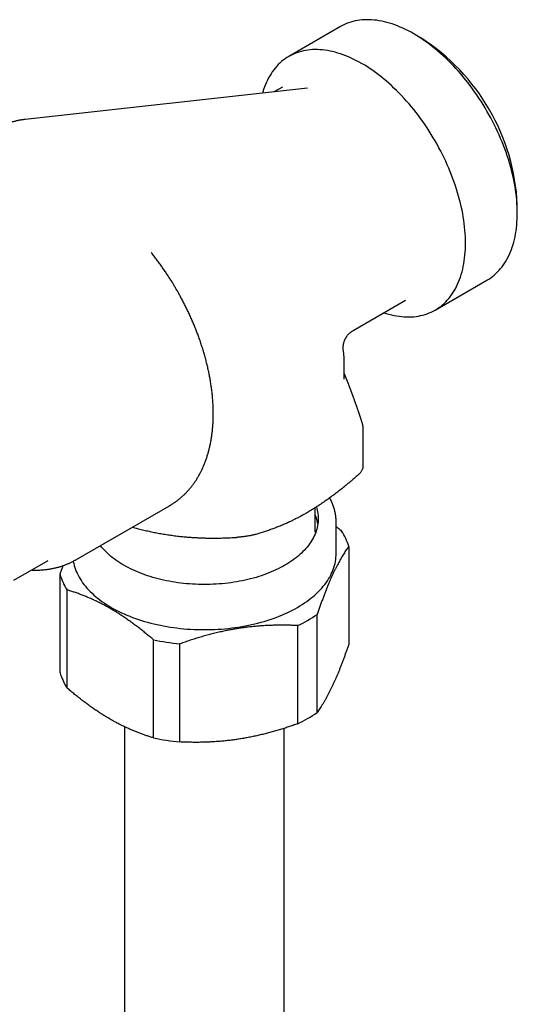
# Model space of a CAD drawing. Header units: millimetres. Extents: x 8 to 415, y 12 to 447.
# Tile 10 of 24: x 373 to 411, y 138 to 212. Entities that reach past the tile are written whole.
import ezdxf

# ---------------------------------------------------------------- set-up
doc = ezdxf.new("R2010")
doc.units = ezdxf.units.MM

msp = doc.modelspace()

# ---------------------------------------------------------------- linework, layer by layer
at = {"color": 7, "linetype": 'Continuous', "lineweight": 30}
for p, q in [((397.35, 211.078), (393.46, 208.832)), ((403.382, 210.226), (402.851, 210.532)), ((394.86, 206.447), (373.652, 204.099)), ((392.982, 206.535), (392.348, 206.169)), ((410.628, 197.061), (410.628, 197.673)), ((404.459, 189.779), (408.35, 192.025)), ((398.293, 188.24), (402.231, 190.513)), ((398.293, 188.24), (398.293, 188.24)), ((397.617, 184.578), (397.617, 186.016)), ((399.045, 178.005), (399.045, 180.867)), ((377.46, 171.017), (384.5, 175.081)), ((395.448, 173.101), (395.448, 174.929)), ((397.017, 171.483), (397.017, 173.851)), ((397.962, 172.026), (397.962, 164.653)), ((372.795, 169.478), (375.374, 170.968)), ((376.272, 162.53), (376.272, 169.904)), ((376.805, 161.38), (376.805, 168.753)), ((395.59, 159.542), (395.59, 166.915)), ((394.132, 158.7), (394.132, 166.073)), ((383.286, 157.639), (383.286, 165.012)), ((385.279, 157.331), (385.279, 164.704)), ((381.117, 158.474), (381.117, 130.185)), ((393.117, 130.185), (393.117, 158.357))]:
    msp.add_line(p, q, dxfattribs=at)
at = {"color": 7, "linetype": 'Continuous', "lineweight": 30, "flags": 128}
for points in [[(408.35, 192.025), (408.35, 192.025), (408.492, 192.111), (408.63, 192.204), (408.765, 192.303), (408.895, 192.409), (409.021, 192.521), (409.143, 192.639), (409.26, 192.763), (409.373, 192.893), (409.482, 193.029), (409.586, 193.171), (409.686, 193.319), (409.78, 193.472), (409.87, 193.631), (409.956, 193.796), (410.036, 193.965), (410.112, 194.14), (410.182, 194.32), (410.248, 194.505), (410.308, 194.695), (410.363, 194.889), (410.413, 195.088), (410.458, 195.291), (410.498, 195.499), (410.532, 195.711), (410.562, 195.927), (410.586, 196.147), (410.604, 196.37), (410.618, 196.597), (410.626, 196.827), (410.628, 197.061), (410.626, 197.297), (410.618, 197.537), (410.604, 197.779), (410.586, 198.024), (410.562, 198.272), (410.532, 198.521), (410.498, 198.773), (410.458, 199.026), (410.413, 199.282), (410.363, 199.538), (410.308, 199.797), (410.248, 200.056), (410.182, 200.317), (410.112, 200.578), (410.036, 200.84), (409.956, 201.102), (409.87, 201.365), (409.78, 201.628), (409.686, 201.891), (409.586, 202.153), (409.482, 202.416), (409.373, 202.677), (409.26, 202.938), (409.143, 203.198), (409.021, 203.457), (408.895, 203.714), (408.765, 203.97), (408.63, 204.224), (408.492, 204.477), (408.35, 204.727), (408.204, 204.975), (408.055, 205.221), (407.902, 205.465), (407.745, 205.706), (407.585, 205.943), (407.422, 206.178), (407.256, 206.41), (407.086, 206.638), (406.914, 206.863), (406.739, 207.085), (406.561, 207.302), (406.381, 207.515), (406.199, 207.725), (406.014, 207.93), (405.827, 208.131), (405.637, 208.327), (405.446, 208.519), (405.254, 208.706), (405.059, 208.888), (404.863, 209.065), (404.666, 209.237), (404.467, 209.403), (404.267, 209.564), (404.067, 209.72), (403.865, 209.87), (403.663, 210.014), (403.46, 210.153), (403.257, 210.286), (403.054, 210.412), (402.85, 210.533), (402.646, 210.647), (402.443, 210.756), (402.24, 210.858), (402.037, 210.953), (401.835, 211.042), (401.633, 211.125), (401.433, 211.201), (401.233, 211.27), (401.034, 211.333), (400.837, 211.389), (400.641, 211.438), (400.446, 211.481), (400.254, 211.517), (400.063, 211.546), (399.873, 211.568), (399.686, 211.583), (399.501, 211.591), (399.319, 211.593), (399.139, 211.587), (398.961, 211.575), (398.786, 211.556), (398.614, 211.53), (398.444, 211.497), (398.278, 211.457), (398.115, 211.41), (397.955, 211.357), (397.799, 211.297), (397.645, 211.23), (397.496, 211.157), (397.35, 211.078)], [(400.607, 189.576), (400.775, 189.523), (400.973, 189.467), (401.169, 189.418), (401.363, 189.375), (401.556, 189.339), (401.747, 189.311), (401.936, 189.289), (402.123, 189.273), (402.308, 189.265), (402.491, 189.264), (402.671, 189.269), (402.849, 189.281), (403.024, 189.301), (403.196, 189.327), (403.365, 189.36), (403.531, 189.399), (403.695, 189.446), (403.854, 189.499), (404.011, 189.559), (404.164, 189.626), (404.314, 189.699), (404.46, 189.779), (404.602, 189.865), (404.74, 189.958), (404.874, 190.057), (405.004, 190.163), (405.13, 190.275), (405.252, 190.393), (405.37, 190.517), (405.483, 190.647), (405.592, 190.783), (405.696, 190.925), (405.795, 191.073), (405.89, 191.227), (405.98, 191.385), (406.065, 191.55), (406.146, 191.719), (406.221, 191.894), (406.292, 192.074), (406.357, 192.259), (406.417, 192.449), (406.473, 192.643), (406.523, 192.842), (406.568, 193.046), (406.607, 193.253), (406.642, 193.465), (406.671, 193.681), (406.695, 193.901), (406.714, 194.124), (406.727, 194.351), (406.735, 194.581), (406.738, 194.815), (406.735, 195.052), (406.727, 195.291), (406.714, 195.533), (406.695, 195.778), (406.671, 196.026), (406.642, 196.275), (406.607, 196.527), (406.568, 196.78), (406.523, 197.036), (406.473, 197.293), (406.417, 197.551), (406.357, 197.81), (406.292, 198.071), (406.221, 198.332), (406.146, 198.594), (406.065, 198.856), (405.98, 199.119), (405.89, 199.382), (405.795, 199.645), (405.696, 199.907), (405.592, 200.17), (405.483, 200.431), (405.37, 200.692), (405.252, 200.952), (405.13, 201.211), (405.004, 201.468), (404.874, 201.724), (404.74, 201.978), (404.602, 202.231), (404.46, 202.481), (404.314, 202.729), (404.164, 202.975), (404.011, 203.219), (403.854, 203.46), (403.695, 203.697), (403.531, 203.932), (403.365, 204.164), (403.196, 204.392), (403.024, 204.617), (402.849, 204.839), (402.671, 205.056), (402.491, 205.27), (402.308, 205.479), (402.123, 205.684), (401.936, 205.885), (401.747, 206.081), (401.556, 206.273), (401.363, 206.46), (401.169, 206.642), (400.973, 206.819), (400.775, 206.991), (400.577, 207.157), (400.377, 207.318), (400.176, 207.474), (399.975, 207.624), (399.773, 207.768), (399.57, 207.907), (399.367, 208.04), (399.163, 208.166), (398.96, 208.287), (398.756, 208.402), (398.552, 208.51), (398.349, 208.612), (398.146, 208.707), (397.944, 208.796), (397.743, 208.879), (397.542, 208.955), (397.342, 209.024), (397.144, 209.087), (396.946, 209.143), (396.75, 209.192), (396.556, 209.235), (396.363, 209.271), (396.172, 209.3), (395.983, 209.322), (395.796, 209.337), (395.611, 209.345), (395.428, 209.347), (395.248, 209.341), (395.07, 209.329), (394.895, 209.31), (394.723, 209.284), (394.554, 209.251), (394.388, 209.211), (394.224, 209.164), (394.065, 209.111), (393.908, 209.051), (393.755, 208.985), (393.605, 208.911), (393.46, 208.831), (393.317, 208.745), (393.179, 208.652), (393.045, 208.553), (392.915, 208.447), (392.789, 208.335), (392.667, 208.217), (392.549, 208.093), (392.436, 207.963), (392.328, 207.827), (392.223, 207.685), (392.124, 207.537), (392.029, 207.384), (391.939, 207.225), (391.854, 207.06), (391.773, 206.891), (391.698, 206.716), (391.627, 206.536), (391.562, 206.351), (391.502, 206.161), (391.476, 206.073)], [(395.529, 174.98), (395.562, 174.868), (395.594, 174.741), (395.62, 174.612), (395.641, 174.484), (395.655, 174.355), (395.664, 174.226), (395.667, 174.096), (395.664, 173.967), (395.655, 173.838), (395.641, 173.709), (395.62, 173.58), (395.594, 173.452), (395.562, 173.324), (395.524, 173.197), (395.48, 173.07), (395.431, 172.944), (395.376, 172.819), (395.315, 172.694), (395.248, 172.571), (395.176, 172.449), (395.099, 172.327), (395.016, 172.207), (394.928, 172.089), (394.834, 171.971), (394.735, 171.856), (394.631, 171.741), (394.521, 171.628), (394.407, 171.517), (394.288, 171.408), (394.163, 171.301), (394.034, 171.195), (393.9, 171.092), (393.761, 170.99), (393.618, 170.891), (393.471, 170.794), (393.319, 170.699), (393.163, 170.606), (393.002, 170.516), (392.838, 170.428), (392.67, 170.343), (392.498, 170.26), (392.322, 170.18), (392.142, 170.103), (391.96, 170.029), (391.774, 169.957), (391.584, 169.888), (391.392, 169.822), (391.197, 169.759), (390.999, 169.698), (390.798, 169.641), (390.594, 169.587), (390.389, 169.536), (390.181, 169.488), (389.971, 169.444), (389.759, 169.402), (389.545, 169.364), (389.33, 169.329), (389.113, 169.297), (388.895, 169.268), (388.675, 169.243), (388.454, 169.221), (388.233, 169.203), (388.011, 169.188), (387.788, 169.176), (387.564, 169.167), (387.341, 169.162), (387.117, 169.161), (386.893, 169.162), (386.669, 169.167), (386.446, 169.176), (386.223, 169.188), (386.001, 169.203), (385.779, 169.221), (385.559, 169.243), (385.339, 169.268), (385.121, 169.297), (384.904, 169.329), (384.689, 169.364), (384.475, 169.402), (384.263, 169.444), (384.053, 169.488), (383.845, 169.536), (383.639, 169.587), (383.436, 169.641), (383.235, 169.698), (383.037, 169.759), (382.842, 169.822), (382.65, 169.888), (382.46, 169.957), (382.274, 170.029), (382.091, 170.103), (381.912, 170.18), (381.736, 170.26), (381.564, 170.343), (381.396, 170.428), (381.231, 170.516), (381.071, 170.606), (380.915, 170.699), (380.763, 170.794), (380.615, 170.891), (380.472, 170.99), (380.334, 171.092), (380.2, 171.195), (380.071, 171.301), (379.946, 171.408), (379.827, 171.517), (379.712, 171.628), (379.603, 171.741), (379.499, 171.856), (379.4, 171.971), (379.309, 172.085)], [(377.267, 170.911), (377.271, 170.886), (377.302, 170.737), (377.339, 170.589), (377.383, 170.442), (377.433, 170.295), (377.49, 170.149), (377.554, 170.004), (377.625, 169.86), (377.701, 169.717), (377.785, 169.576), (377.874, 169.435), (377.97, 169.296), (378.073, 169.159), (378.181, 169.023), (378.296, 168.889), (378.417, 168.756), (378.543, 168.626), (378.676, 168.497), (378.814, 168.371), (378.958, 168.246), (379.108, 168.124), (379.263, 168.004), (379.423, 167.887), (379.589, 167.772), (379.76, 167.659), (379.936, 167.549), (380.117, 167.442), (380.302, 167.338), (380.493, 167.236), (380.687, 167.138), (380.887, 167.042), (381.09, 166.949), (381.298, 166.86), (381.509, 166.773), (381.725, 166.69), (381.944, 166.61), (382.167, 166.534), (382.393, 166.461), (382.622, 166.391), (382.855, 166.325), (383.09, 166.262), (383.328, 166.203), (383.569, 166.148), (383.812, 166.096), (384.058, 166.048), (384.305, 166.004), (384.555, 165.963), (384.806, 165.926), (385.059, 165.893), (385.313, 165.864), (385.568, 165.839), (385.825, 165.817), (386.082, 165.8), (386.34, 165.786), (386.599, 165.776), (386.858, 165.77), (387.117, 165.768), (387.376, 165.77), (387.635, 165.776), (387.894, 165.786), (388.152, 165.8), (388.409, 165.817), (388.666, 165.839), (388.921, 165.864), (389.175, 165.893), (389.428, 165.926), (389.679, 165.963), (389.929, 166.004), (390.176, 166.048), (390.422, 166.096), (390.665, 166.148), (390.905, 166.203), (391.144, 166.262), (391.379, 166.325), (391.611, 166.391), (391.841, 166.461), (392.067, 166.534), (392.29, 166.61), (392.509, 166.69), (392.724, 166.773), (392.936, 166.86), (393.144, 166.949), (393.347, 167.042), (393.546, 167.138), (393.741, 167.236), (393.932, 167.338), (394.117, 167.442), (394.298, 167.549), (394.474, 167.659), (394.645, 167.772), (394.811, 167.887), (394.971, 168.004), (395.126, 168.124), (395.276, 168.246), (395.42, 168.371), (395.558, 168.497), (395.691, 168.626), (395.817, 168.756), (395.938, 168.889), (396.052, 169.023), (396.161, 169.159), (396.263, 169.296), (396.359, 169.435), (396.449, 169.576), (396.532, 169.717), (396.609, 169.86), (396.68, 170.004), (396.743, 170.149), (396.801, 170.295), (396.851, 170.442), (396.895, 170.589), (396.932, 170.737), (396.963, 170.886), (396.986, 171.035), (397.003, 171.184), (397.014, 171.334), (397.017, 171.483)]]:
    msp.add_lwpolyline(points, dxfattribs=at)
at = {"color": 7, "linetype": 'Continuous', "lineweight": 30}
for centre, radius, start, end in [((394.892, 196.957), 15.753, 2.60583, 57.38879), ((392.604, 173.244), 3.066, 8.32027, 21.93542), ((393.709, 170.751), 4.441, 16.68947, 33.10745), ((380.525, 171.179), 4.441, 196.68947, 213.10745), ((389.698, 175.437), 10.36, 295.33491, 304.65972), ((386.993, 182.383), 17.762, 257.95348, 264.46044), ((380.525, 163.806), 4.441, 196.68947, 213.10745), ((389.698, 168.064), 10.36, 295.33491, 304.65972), ((386.993, 175.01), 17.762, 257.95348, 264.46044)]:
    msp.add_arc(centre, radius, start, end, dxfattribs=at)
for points, knots in [([(373.652, 204.099), (373.637, 204.097), (373.585, 204.092), (373.495, 204.08), (373.382, 204.063), (373.268, 204.043), (373.155, 204.021), (373.043, 203.997), (372.931, 203.97), (372.819, 203.941), (372.708, 203.91), (372.598, 203.876), (372.488, 203.84), (372.379, 203.802), (372.27, 203.761), (372.163, 203.718), (372.056, 203.673), (371.95, 203.626), (371.845, 203.576), (371.741, 203.524), (371.638, 203.469), (371.536, 203.413), (371.435, 203.354), (371.335, 203.292), (371.236, 203.229), (371.139, 203.163), (371.042, 203.095), (370.947, 203.025), (370.853, 202.953), (370.76, 202.878), (370.669, 202.801), (370.582, 202.725), (370.499, 202.649), (370.421, 202.575), (370.345, 202.499), (370.27, 202.422), (370.197, 202.343), (370.125, 202.263), (370.055, 202.182), (369.987, 202.099), (369.92, 202.016), (369.856, 201.932), (369.794, 201.847), (369.734, 201.762), (369.678, 201.68), (369.629, 201.605), (369.587, 201.538), (369.543, 201.466), (369.513, 201.415), (369.494, 201.382)], [0, 0, 0, 0, 0.008242, 0.030542, 0.052852, 0.075173, 0.097504, 0.119848, 0.142204, 0.164573, 0.186957, 0.209357, 0.231773, 0.254208, 0.276662, 0.299137, 0.321636, 0.344159, 0.36671, 0.38929, 0.411902, 0.43455, 0.457237, 0.479967, 0.502745, 0.525574, 0.548462, 0.571416, 0.594443, 0.617552, 0.640755, 0.664067, 0.684983, 0.70589, 0.726786, 0.747667, 0.768529, 0.789367, 0.810172, 0.830933, 0.851631, 0.872234, 0.892685, 0.912868, 0.932504, 0.950716, 0.965162, 0.978035, 1, 1, 1, 1]), ([(383.118, 194.1), (383.117, 194.101), (383.116, 194.102), (383.115, 194.104), (383.114, 194.106), (383.113, 194.106), (383.112, 194.108), (383.111, 194.11), (383.11, 194.111), (383.11, 194.111), (383.11, 194.111)], [0, 0, 0, 0, 0.138771, 0.240372, 0.306531, 0.366543, 0.428981, 0.674188, 0.875215, 1, 1, 1, 1]), ([(385.05, 191.275), (385.018, 191.329), (384.974, 191.405), (384.908, 191.517), (384.852, 191.611), (384.784, 191.723), (384.712, 191.841), (384.636, 191.964), (384.556, 192.09), (384.474, 192.219), (384.389, 192.35), (384.302, 192.482), (384.213, 192.615), (384.122, 192.749), (384.029, 192.883), (383.935, 193.017), (383.84, 193.151), (383.742, 193.285), (383.644, 193.419), (383.544, 193.553), (383.443, 193.686), (383.341, 193.818), (383.238, 193.95), (383.163, 194.044), (383.123, 194.094), (383.118, 194.1)], [0, 0, 0, 0, 0.054624, 0.076407, 0.112626, 0.150203, 0.190503, 0.232569, 0.276018, 0.320541, 0.365922, 0.411999, 0.45865, 0.505781, 0.553319, 0.601206, 0.649395, 0.697848, 0.746534, 0.795426, 0.844503, 0.893746, 0.943139, 0.992669, 1, 1, 1, 1]), ([(384.499, 175.081), (384.511, 175.088), (384.557, 175.114), (384.634, 175.161), (384.731, 175.222), (384.828, 175.285), (384.923, 175.351), (385.017, 175.418), (385.109, 175.488), (385.201, 175.559), (385.291, 175.633), (385.38, 175.709), (385.467, 175.787), (385.554, 175.866), (385.638, 175.948), (385.722, 176.032), (385.804, 176.118), (385.885, 176.206), (385.965, 176.295), (386.043, 176.387), (386.119, 176.481), (386.194, 176.577), (386.268, 176.675), (386.34, 176.775), (386.411, 176.876), (386.48, 176.98), (386.547, 177.086), (386.613, 177.193), (386.678, 177.303), (386.74, 177.414), (386.801, 177.527), (386.861, 177.643), (386.919, 177.76), (386.975, 177.878), (387.029, 177.999), (387.081, 178.122), (387.132, 178.246), (387.181, 178.372), (387.228, 178.499), (387.273, 178.629), (387.317, 178.759), (387.358, 178.892), (387.398, 179.026), (387.436, 179.162), (387.472, 179.299), (387.506, 179.438), (387.538, 179.578), (387.568, 179.72), (387.597, 179.863), (387.623, 180.007), (387.647, 180.153), (387.67, 180.3), (387.69, 180.448), (387.709, 180.597), (387.725, 180.748), (387.74, 180.899), (387.753, 181.052), (387.763, 181.206), (387.772, 181.361), (387.779, 181.517), (387.784, 181.674), (387.787, 181.832), (387.787, 181.99), (387.786, 182.15), (387.784, 182.311), (387.779, 182.472), (387.772, 182.634), (387.763, 182.797), (387.753, 182.96), (387.74, 183.124), (387.726, 183.289), (387.709, 183.455), (387.691, 183.621), (387.671, 183.788), (387.649, 183.955), (387.625, 184.123), (387.599, 184.291), (387.572, 184.46), (387.542, 184.629), (387.511, 184.799), (387.478, 184.969), (387.443, 185.139), (387.406, 185.31), (387.368, 185.481), (387.327, 185.653), (387.285, 185.825), (387.241, 185.997), (387.195, 186.169), (387.148, 186.342), (387.098, 186.515), (387.047, 186.688), (386.994, 186.861), (386.939, 187.035), (386.882, 187.209), (386.824, 187.383), (386.764, 187.557), (386.704, 187.725), (386.645, 187.887), (386.586, 188.043), (386.526, 188.199), (386.465, 188.355), (386.403, 188.511), (386.339, 188.666), (386.274, 188.821), (386.208, 188.975), (386.14, 189.13), (386.072, 189.283), (386.002, 189.437), (385.931, 189.589), (385.859, 189.742), (385.785, 189.893), (385.711, 190.044), (385.636, 190.194), (385.56, 190.342), (385.483, 190.489), (385.406, 190.634), (385.331, 190.773), (385.262, 190.9), (385.201, 191.01), (385.143, 191.112), (385.094, 191.199), (385.061, 191.255), (385.05, 191.275)], [0, 0, 0, 0, 0.002815, 0.010667, 0.018525, 0.02639, 0.034264, 0.042147, 0.050042, 0.057949, 0.06587, 0.073807, 0.08176, 0.089731, 0.097722, 0.105733, 0.113766, 0.121822, 0.129901, 0.138004, 0.146133, 0.154289, 0.162471, 0.17068, 0.178918, 0.187183, 0.195478, 0.203801, 0.212153, 0.220534, 0.228943, 0.237381, 0.245848, 0.254341, 0.262863, 0.27141, 0.279984, 0.288582, 0.297205, 0.305851, 0.31452, 0.32321, 0.33192, 0.34065, 0.349397, 0.358162, 0.366943, 0.375739, 0.384549, 0.393371, 0.402205, 0.41105, 0.419905, 0.428768, 0.437639, 0.446518, 0.455403, 0.464293, 0.473188, 0.482087, 0.49099, 0.499896, 0.508804, 0.517715, 0.526627, 0.53554, 0.544454, 0.553369, 0.562284, 0.5712, 0.580116, 0.589032, 0.597948, 0.606864, 0.61578, 0.624697, 0.633614, 0.642531, 0.651449, 0.660367, 0.669287, 0.678209, 0.687132, 0.696057, 0.704985, 0.713916, 0.722851, 0.73179, 0.740734, 0.749684, 0.75864, 0.767604, 0.776576, 0.785559, 0.794552, 0.803558, 0.812579, 0.82068, 0.828778, 0.836874, 0.844965, 0.853054, 0.861138, 0.869218, 0.877294, 0.885364, 0.893429, 0.901487, 0.909536, 0.917575, 0.925601, 0.93361, 0.941595, 0.949544, 0.957438, 0.965235, 0.972843, 0.97998, 0.985843, 0.990741, 0.996727, 1, 1, 1, 1]), ([(397.563, 186.712), (397.558, 186.747), (397.549, 186.815), (397.544, 186.916), (397.546, 187.012), (397.553, 187.101), (397.564, 187.185), (397.579, 187.262), (397.596, 187.331), (397.615, 187.396), (397.635, 187.456), (397.657, 187.511), (397.679, 187.562), (397.701, 187.609), (397.724, 187.653), (397.747, 187.695), (397.776, 187.743), (397.811, 187.796), (397.853, 187.853), (397.895, 187.906), (397.932, 187.948), (397.963, 187.982), (397.992, 188.01), (398.026, 188.043), (398.067, 188.079), (398.114, 188.118), (398.167, 188.159), (398.228, 188.201), (398.271, 188.227), (398.294, 188.24)], [0, 0, 0, 0, 0.05846, 0.114366, 0.167438, 0.217437, 0.264162, 0.307451, 0.347178, 0.383246, 0.419899, 0.451874, 0.481936, 0.510823, 0.538519, 0.565011, 0.59029, 0.631627, 0.670717, 0.708313, 0.744403, 0.763058, 0.785577, 0.812056, 0.84241, 0.876531, 0.914283, 0.955503, 1, 1, 1, 1]), ([(397.617, 186.016), (397.617, 186.041), (397.617, 186.1), (397.614, 186.194), (397.609, 186.297), (397.601, 186.401), (397.591, 186.504), (397.578, 186.607), (397.569, 186.676), (397.563, 186.711), (397.563, 186.712)], [0, 0, 0, 0, 0.106793, 0.254887, 0.40312, 0.551529, 0.700154, 0.84903, 0.998196, 1, 1, 1, 1]), ([(398.268, 183.356), (398.262, 183.373), (398.25, 183.405), (398.233, 183.452), (398.217, 183.492), (398.204, 183.529), (398.191, 183.564), (398.176, 183.605), (398.158, 183.652), (398.139, 183.704), (398.12, 183.754), (398.103, 183.801), (398.085, 183.847), (398.068, 183.895), (398.049, 183.946), (398.028, 184), (398.007, 184.057), (397.985, 184.115), (397.964, 184.171), (397.944, 184.223), (397.927, 184.268), (397.914, 184.304), (397.903, 184.333), (397.892, 184.36), (397.882, 184.386), (397.871, 184.413), (397.859, 184.445), (397.845, 184.48), (397.832, 184.513), (397.821, 184.542), (397.811, 184.568), (397.802, 184.59), (397.794, 184.609), (397.786, 184.631), (397.775, 184.657), (397.763, 184.687), (397.751, 184.718), (397.737, 184.75), (397.723, 184.784), (397.708, 184.821), (397.695, 184.854), (397.683, 184.881), (397.675, 184.9), (397.667, 184.919), (397.657, 184.942), (397.644, 184.972), (397.63, 185.005), (397.621, 185.027), (397.617, 185.036)], [0, 0, 0, 0, 0.030703, 0.058108, 0.082199, 0.103078, 0.123157, 0.143389, 0.175493, 0.206905, 0.235032, 0.262337, 0.289618, 0.31673, 0.345833, 0.378421, 0.412186, 0.445689, 0.478792, 0.510486, 0.538995, 0.556002, 0.573965, 0.590375, 0.604682, 0.619395, 0.638565, 0.661943, 0.680976, 0.698388, 0.71383, 0.726778, 0.737565, 0.749385, 0.765647, 0.784442, 0.803762, 0.821695, 0.843471, 0.865619, 0.889966, 0.903663, 0.915585, 0.926055, 0.937925, 0.959805, 0.981924, 1, 1, 1, 1]), ([(398.972, 181.333), (398.962, 181.361), (398.945, 181.415), (398.919, 181.493), (398.895, 181.564), (398.874, 181.629), (398.854, 181.688), (398.837, 181.741), (398.822, 181.787), (398.808, 181.827), (398.797, 181.861), (398.788, 181.888), (398.78, 181.91), (398.775, 181.926), (398.77, 181.942), (398.763, 181.96), (398.755, 181.984), (398.745, 182.013), (398.735, 182.045), (398.723, 182.079), (398.711, 182.114), (398.69, 182.174), (398.661, 182.259), (398.63, 182.349), (398.606, 182.419), (398.588, 182.471), (398.569, 182.524), (398.552, 182.575), (398.535, 182.621), (398.521, 182.662), (398.508, 182.697), (398.5, 182.722), (398.493, 182.74), (398.488, 182.754), (398.482, 182.772), (398.473, 182.796), (398.461, 182.829), (398.446, 182.871), (398.428, 182.92), (398.408, 182.976), (398.385, 183.039), (398.36, 183.109), (398.332, 183.185), (398.301, 183.268), (398.28, 183.326), (398.268, 183.356)], [0, 0, 0, 0, 0.039925, 0.076894, 0.110908, 0.141967, 0.170072, 0.195225, 0.217426, 0.236675, 0.252972, 0.266319, 0.276715, 0.284161, 0.290431, 0.298988, 0.311301, 0.325354, 0.340742, 0.357463, 0.374913, 0.392235, 0.445808, 0.499536, 0.524725, 0.550399, 0.576559, 0.602762, 0.626316, 0.646767, 0.664114, 0.678357, 0.684322, 0.691111, 0.699933, 0.71079, 0.728432, 0.749691, 0.77457, 0.803071, 0.835195, 0.870945, 0.910326, 0.953342, 1, 1, 1, 1]), ([(399.045, 180.867), (399.045, 180.874), (399.046, 180.901), (399.044, 180.948), (399.039, 181.007), (399.033, 181.066), (399.024, 181.125), (399.012, 181.183), (398.998, 181.241), (398.985, 181.291), (398.975, 181.321), (398.971, 181.333)], [0, 0, 0, 0, 0.04441, 0.169859, 0.295367, 0.420925, 0.546527, 0.672166, 0.797839, 0.923541, 1, 1, 1, 1]), ([(398.606, 177.331), (398.632, 177.354), (398.684, 177.401), (398.755, 177.472), (398.82, 177.542), (398.877, 177.612), (398.926, 177.681), (398.968, 177.749), (399.001, 177.815), (399.025, 177.878), (399.04, 177.937), (399.046, 177.979), (399.045, 178.001), (399.045, 178.005)], [0, 0, 0, 0, 0.097784, 0.195902, 0.293998, 0.391753, 0.489705, 0.588027, 0.686345, 0.784292, 0.87946, 0.974959, 1, 1, 1, 1]), ([(398.606, 177.331), (398.503, 177.241), (398.297, 177.062), (397.986, 176.8), (397.674, 176.543), (397.36, 176.292), (397.045, 176.047), (396.729, 175.809), (396.413, 175.579), (396.115, 175.37), (395.836, 175.18), (395.574, 175.008), (395.313, 174.843), (395.051, 174.682), (394.791, 174.53), (394.534, 174.384), (394.279, 174.245), (394.025, 174.113), (393.77, 173.985), (393.495, 173.853), (393.198, 173.718), (392.881, 173.583), (392.567, 173.456), (392.251, 173.336), (391.932, 173.222), (391.611, 173.115), (391.29, 173.015), (391.078, 172.954), (390.972, 172.924)], [0, 0, 0, 0, 0.041301, 0.082608, 0.123914, 0.165213, 0.206656, 0.248099, 0.289293, 0.330487, 0.364384, 0.39829, 0.432199, 0.466104, 0.5, 0.532985, 0.565979, 0.598975, 0.63197, 0.664955, 0.706417, 0.747878, 0.788873, 0.829869, 0.872397, 0.914933, 0.95747, 1, 1, 1, 1]), ([(397.017, 173.851), (397.017, 173.862), (397.017, 173.883), (397.016, 173.908), (397.016, 173.93), (397.015, 173.954), (397.014, 173.98), (397.013, 174.01), (397.012, 174.042), (397.01, 174.074), (397.008, 174.106), (397.005, 174.136), (397.003, 174.164), (397.001, 174.188), (396.998, 174.213), (396.996, 174.238), (396.992, 174.266), (396.989, 174.296), (396.984, 174.329), (396.979, 174.364), (396.974, 174.401), (396.968, 174.438), (396.961, 174.475), (396.954, 174.512), (396.947, 174.55), (396.939, 174.588), (396.932, 174.623), (396.925, 174.651), (396.92, 174.671), (396.917, 174.685), (396.914, 174.697), (396.911, 174.71), (396.907, 174.727), (396.901, 174.749), (396.894, 174.775), (396.886, 174.806), (396.875, 174.844), (396.862, 174.889), (396.846, 174.941), (396.831, 174.987), (396.818, 175.024), (396.808, 175.053), (396.798, 175.08), (396.79, 175.105), (396.783, 175.123), (396.778, 175.136), (396.774, 175.146), (396.77, 175.157), (396.765, 175.17), (396.758, 175.187), (396.749, 175.211), (396.738, 175.239), (396.725, 175.269), (396.712, 175.299), (396.7, 175.328), (396.685, 175.361), (396.669, 175.396), (396.652, 175.434), (396.634, 175.472), (396.616, 175.508), (396.599, 175.541), (396.584, 175.57), (396.572, 175.595), (396.562, 175.613), (396.555, 175.627), (396.549, 175.638), (396.542, 175.65), (396.537, 175.66), (396.533, 175.667), (396.533, 175.667)], [0, 0, 0, 0, 0.013458, 0.025495, 0.037178, 0.050403, 0.065237, 0.081682, 0.099737, 0.117701, 0.135984, 0.152727, 0.167893, 0.18148, 0.193489, 0.208815, 0.223297, 0.239784, 0.258132, 0.277402, 0.297424, 0.318198, 0.337366, 0.357179, 0.377637, 0.398739, 0.420067, 0.434088, 0.44493, 0.452594, 0.457712, 0.463755, 0.473551, 0.485703, 0.500212, 0.517077, 0.536032, 0.562736, 0.591486, 0.622279, 0.637752, 0.653693, 0.66981, 0.683466, 0.694036, 0.700176, 0.705238, 0.711276, 0.718387, 0.726571, 0.740736, 0.757184, 0.774141, 0.790932, 0.807555, 0.824011, 0.845789, 0.867268, 0.888447, 0.909326, 0.928707, 0.945338, 0.95922, 0.970352, 0.977265, 0.98248, 0.989044, 0.998729, 1, 1, 1, 1]), ([(381.704, 173.467), (381.732, 173.459), (381.889, 173.416), (382.176, 173.342), (382.566, 173.247), (382.958, 173.158), (383.349, 173.077), (383.749, 173.001), (384.156, 172.931), (384.57, 172.868), (384.984, 172.813), (385.376, 172.768), (385.744, 172.733), (386.09, 172.705), (386.434, 172.683), (386.779, 172.665), (387.123, 172.653), (387.466, 172.646), (387.807, 172.644), (388.188, 172.646), (388.608, 172.656), (389.067, 172.673), (389.371, 172.691), (389.523, 172.7)], [0, 0, 0, 0, 0.010571, 0.060306, 0.110053, 0.159811, 0.209568, 0.259314, 0.311824, 0.364348, 0.416871, 0.469382, 0.513334, 0.557294, 0.601254, 0.645207, 0.6893, 0.733394, 0.777198, 0.821002, 0.880666, 0.940335, 1, 1, 1, 1]), ([(397.017, 173.521), (397.06, 173.486), (397.197, 173.373), (397.334, 173.257), (397.428, 173.176)], [0, 0, 0, 0, 0.311121, 1, 1, 1, 1]), ([(390.972, 172.924), (390.945, 172.916), (390.89, 172.902), (390.801, 172.88), (390.706, 172.858), (390.605, 172.837), (390.5, 172.817), (390.391, 172.798), (390.279, 172.78), (390.166, 172.764), (390.053, 172.749), (389.941, 172.736), (389.828, 172.724), (389.721, 172.714), (389.619, 172.706), (389.555, 172.702), (389.523, 172.7)], [0, 0, 0, 0, 0.073139, 0.146528, 0.2199, 0.293017, 0.366283, 0.439824, 0.513363, 0.586623, 0.657806, 0.729236, 0.800677, 0.871875, 0.935936, 1, 1, 1, 1]), ([(397.962, 172.026), (397.931, 171.982), (397.869, 171.895), (397.776, 171.758), (397.682, 171.615), (397.589, 171.467), (397.494, 171.312), (397.4, 171.152), (397.305, 170.986), (397.241, 170.869), (397.178, 170.751), (397.114, 170.631), (397.019, 170.446), (396.924, 170.254), (396.827, 170.052), (396.728, 169.839), (396.627, 169.615), (396.526, 169.383), (396.424, 169.141), (396.32, 168.889), (396.216, 168.626), (396.111, 168.357), (396.006, 168.08), (395.902, 167.798), (395.798, 167.509), (395.694, 167.215), (395.625, 167.015), (395.59, 166.915)], [0, 0, 0, 0, 0.039814, 0.079634, 0.119452, 0.159265, 0.199088, 0.238919, 0.278749, 0.318571, 0.319296, 0.358946, 0.398604, 0.438262, 0.477911, 0.520028, 0.562155, 0.604283, 0.6464, 0.690449, 0.734507, 0.778567, 0.822617, 0.866958, 0.911307, 0.955657, 1, 1, 1, 1]), ([(374.132, 170.25), (374.156, 170.249), (374.222, 170.246), (374.33, 170.243), (374.454, 170.242), (374.578, 170.243), (374.701, 170.246), (374.823, 170.252), (374.945, 170.259), (375.066, 170.269), (375.186, 170.282), (375.305, 170.296), (375.423, 170.313), (375.541, 170.331), (375.658, 170.352), (375.774, 170.375), (375.889, 170.401), (376.003, 170.428), (376.116, 170.458), (376.228, 170.49), (376.339, 170.524), (376.45, 170.56), (376.559, 170.598), (376.667, 170.639), (376.775, 170.681), (376.881, 170.726), (376.986, 170.772), (377.09, 170.821), (377.193, 170.872), (377.295, 170.925), (377.384, 170.974), (377.439, 171.005), (377.46, 171.017)], [0, 0, 0, 0, 0.020479, 0.055605, 0.09065, 0.125613, 0.160494, 0.195292, 0.23001, 0.264646, 0.299203, 0.333681, 0.368083, 0.40241, 0.436666, 0.470854, 0.504976, 0.539037, 0.57304, 0.606989, 0.64089, 0.674746, 0.708563, 0.742345, 0.776099, 0.80983, 0.843544, 0.877246, 0.910942, 0.94464, 0.978343, 1, 1, 1, 1]), ([(376.272, 169.904), (376.303, 169.993), (376.364, 170.173), (376.444, 170.398), (376.492, 170.533), (376.51, 170.581)], [0, 0, 0, 0, 0.3913442, 0.7827383, 1, 1, 1, 1]), ([(383.286, 165.012), (383.202, 165.084), (383.033, 165.228), (382.778, 165.438), (382.522, 165.645), (382.266, 165.847), (382.008, 166.044), (381.75, 166.236), (381.491, 166.423), (381.23, 166.606), (380.968, 166.783), (380.704, 166.955), (380.44, 167.121), (380.173, 167.281), (379.903, 167.437), (379.631, 167.587), (379.36, 167.729), (379.083, 167.868), (378.801, 168.002), (378.514, 168.13), (378.228, 168.252), (377.942, 168.366), (377.657, 168.473), (377.372, 168.573), (377.088, 168.667), (376.9, 168.725), (376.805, 168.753)], [0, 0, 0, 0, 0.039792, 0.07959, 0.119387, 0.159178, 0.199039, 0.238907, 0.278774, 0.318634, 0.359028, 0.399431, 0.439833, 0.480226, 0.521764, 0.563313, 0.604861, 0.6464, 0.690402, 0.734521, 0.778645, 0.822765, 0.867047, 0.911334, 0.955617, 1, 1, 1, 1]), ([(394.132, 166.073), (394.016, 166.079), (393.785, 166.089), (393.437, 166.099), (393.088, 166.103), (392.737, 166.103), (392.384, 166.097), (392.03, 166.086), (391.675, 166.069), (391.317, 166.045), (390.956, 166.015), (390.592, 165.979), (390.228, 165.935), (389.863, 165.885), (389.497, 165.828), (389.13, 165.764), (388.763, 165.693), (388.388, 165.614), (388.004, 165.526), (387.613, 165.428), (387.222, 165.324), (386.832, 165.213), (386.442, 165.095), (386.053, 164.97), (385.665, 164.841), (385.407, 164.749), (385.279, 164.704)], [0, 0, 0, 0, 0.039814, 0.079634, 0.119452, 0.159265, 0.19927, 0.239282, 0.279293, 0.319296, 0.360027, 0.400768, 0.441507, 0.482238, 0.523274, 0.564319, 0.605364, 0.6464, 0.690449, 0.734507, 0.778567, 0.822617, 0.866958, 0.911307, 0.955657, 1, 1, 1, 1]), ([(397.962, 164.653), (397.931, 164.563), (397.869, 164.384), (397.776, 164.119), (397.682, 163.859), (397.589, 163.602), (397.494, 163.351), (397.4, 163.104), (397.305, 162.862), (397.241, 162.704), (397.178, 162.547), (397.114, 162.393), (397.019, 162.169), (396.924, 161.951), (396.827, 161.736), (396.728, 161.522), (396.627, 161.312), (396.526, 161.109), (396.424, 160.91), (396.32, 160.716), (396.216, 160.526), (396.111, 160.345), (396.006, 160.17), (395.902, 160.003), (395.798, 159.842), (395.694, 159.688), (395.625, 159.591), (395.59, 159.542)], [0, 0, 0, 0, 0.039814, 0.079634, 0.119452, 0.159265, 0.199088, 0.238919, 0.278749, 0.318571, 0.319296, 0.358946, 0.398604, 0.438262, 0.477911, 0.520028, 0.562155, 0.604283, 0.6464, 0.690449, 0.734507, 0.778567, 0.822617, 0.866958, 0.911307, 0.955657, 1, 1, 1, 1]), ([(383.286, 157.639), (383.202, 157.665), (383.033, 157.716), (382.778, 157.8), (382.522, 157.888), (382.266, 157.983), (382.008, 158.082), (381.75, 158.188), (381.491, 158.3), (381.23, 158.419), (380.968, 158.545), (380.704, 158.677), (380.44, 158.817), (380.173, 158.964), (379.903, 159.12), (379.631, 159.284), (379.36, 159.455), (379.083, 159.636), (378.801, 159.828), (378.514, 160.031), (378.228, 160.24), (377.942, 160.456), (377.657, 160.678), (377.372, 160.907), (377.088, 161.14), (376.9, 161.3), (376.805, 161.38)], [0, 0, 0, 0, 0.039792, 0.07959, 0.119387, 0.159178, 0.199039, 0.238907, 0.278774, 0.318634, 0.359028, 0.399431, 0.439833, 0.480226, 0.521764, 0.563313, 0.604861, 0.6464, 0.690402, 0.734521, 0.778645, 0.822765, 0.867047, 0.911334, 0.955617, 1, 1, 1, 1]), ([(394.132, 158.7), (394.016, 158.659), (393.785, 158.577), (393.437, 158.46), (393.088, 158.347), (392.737, 158.239), (392.384, 158.135), (392.03, 158.037), (391.675, 157.945), (391.317, 157.857), (390.956, 157.776), (390.592, 157.7), (390.228, 157.631), (389.863, 157.568), (389.497, 157.512), (389.13, 157.462), (388.763, 157.42), (388.388, 157.383), (388.004, 157.352), (387.613, 157.329), (387.222, 157.312), (386.832, 157.303), (386.442, 157.3), (386.053, 157.304), (385.665, 157.314), (385.407, 157.325), (385.279, 157.331)], [0, 0, 0, 0, 0.039814, 0.079634, 0.119452, 0.159265, 0.19927, 0.239282, 0.279293, 0.319296, 0.360027, 0.400768, 0.441507, 0.482238, 0.523274, 0.564319, 0.605364, 0.6464, 0.690449, 0.734507, 0.778567, 0.822617, 0.866958, 0.911307, 0.955657, 1, 1, 1, 1])]:
    msp.add_open_spline(points, degree=3, knots=knots, dxfattribs=at)

doc.saveas('drawing.dxf')
